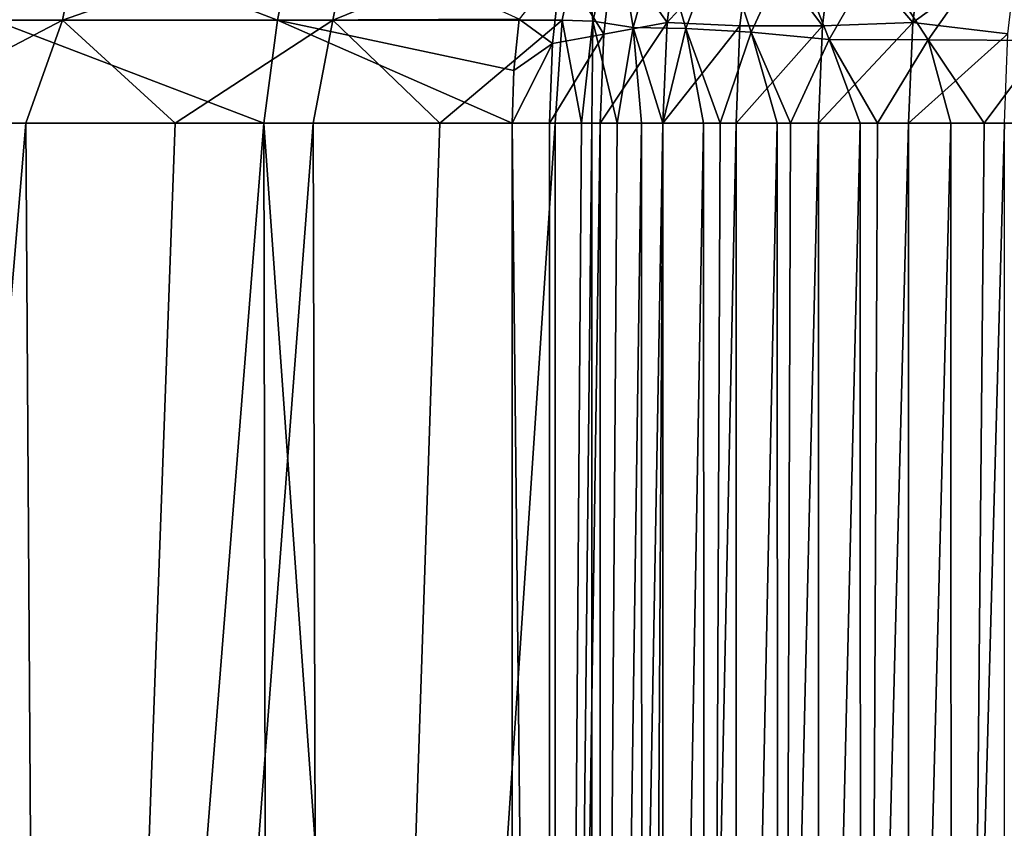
# Model space of a CAD drawing. Header units: millimetres. Extents: x -17.6 to 34.9, y -55.1 to 0.
# Tile 90 of 94: x 14.2 to 15.6, y -8 to -6.9. Entities that reach past the tile are written whole.
import ezdxf

# ---------------------------------------------------------------- set-up
doc = ezdxf.new("R2010")
doc.units = ezdxf.units.MM
doc.header["$LTSCALE"] = 38.447787
for name, color, linetype in [('23', 7, 'CONTINUOUS'), ('29', 7, 'CONTINUOUS'), ('30', 7, 'CONTINUOUS'), ('37', 7, 'CONTINUOUS'), ('46', 7, 'CONTINUOUS'), ('48', 7, 'CONTINUOUS'), ('9', 7, 'CONTINUOUS')]:
    doc.layers.add(name, color=color, linetype=linetype)

msp = doc.modelspace()

# ---------------------------------------------------------------- linework, layer by layer
at = {"layer": '23', "linetype": 'Continuous'}
for points in [[(13.8816, -6.7194, -7.4132), (14.3084, -6.7194, -6.5382), (13.8549, -6.859, -7.3991), (13.8816, -6.7194, -7.4132)], [(13.8549, -6.859, -7.3991), (14.3084, -6.7194, -6.5382), (14.2809, -6.859, -6.5259), (13.8549, -6.859, -7.3991)], [(14.3084, -6.7194, -6.5382), (14.6801, -6.7194, -5.6385), (14.2809, -6.859, -6.5259), (14.3084, -6.7194, -6.5382)], [(14.2809, -6.859, -6.5259), (14.6801, -6.7194, -5.6385), (14.6519, -6.859, -5.6279), (14.2809, -6.859, -6.5259)], [(14.6801, -6.7194, -5.6385), (14.9953, -6.7194, -4.7175), (14.6519, -6.859, -5.6279), (14.6801, -6.7194, -5.6385)], [(14.6519, -6.859, -5.6279), (14.9953, -6.7194, -4.7175), (14.9665, -6.859, -4.7086), (14.6519, -6.859, -5.6279)], [(14.0107, -7, -7.0731), (13.8549, -6.859, -7.3991), (14.2809, -6.859, -6.5259), (14.0107, -7, -7.0731)], [(14.2306, -7, -6.6125), (14.0107, -7, -7.0731), (14.2809, -6.859, -6.5259), (14.2306, -7, -6.6125)], [(14.4354, -7, -6.1449), (14.2306, -7, -6.6125), (14.2809, -6.859, -6.5259), (14.4354, -7, -6.1449)], [(14.4354, -7, -6.1449), (14.2809, -6.859, -6.5259), (14.6519, -6.859, -5.6279), (14.4354, -7, -6.1449)], [(14.6249, -7, -5.6709), (14.4354, -7, -6.1449), (14.6519, -6.859, -5.6279), (14.6249, -7, -5.6709)], [(14.7988, -7, -5.191), (14.6249, -7, -5.6709), (14.6519, -6.859, -5.6279), (14.7988, -7, -5.191)], [(14.7988, -7, -5.191), (14.6519, -6.859, -5.6279), (14.9665, -6.859, -4.7086), (14.7988, -7, -5.191)], [(14.9569, -7, -4.7057), (14.7988, -7, -5.191), (14.9665, -6.859, -4.7086), (14.9569, -7, -4.7057)]]:
    msp.add_3dface(points, dxfattribs=at)
at = {"layer": '29', "linetype": 'Continuous'}
for points in [[(14.5758, -6.859, 5.6254), (14.214, -6.7194, 6.5441), (14.1866, -6.859, 6.5313), (14.5758, -6.859, 5.6254)], [(14.6039, -6.7194, 5.6364), (14.214, -6.7194, 6.5441), (14.5758, -6.859, 5.6254), (14.6039, -6.7194, 5.6364)], [(14.9077, -6.8575, 4.6962), (14.6039, -6.7194, 5.6364), (14.5758, -6.859, 5.6254), (14.9077, -6.8575, 4.6962)], [(14.1561, -7, 6.5729), (14.5573, -7, 5.6453), (14.1866, -6.859, 6.5313), (14.1561, -7, 6.5729)], [(14.5573, -7, 5.6453), (14.5758, -6.859, 5.6254), (14.1866, -6.859, 6.5313), (14.5573, -7, 5.6453)], [(14.5573, -7, 5.6453), (14.8978, -7, 4.6937), (14.5758, -6.859, 5.6254), (14.5573, -7, 5.6453)], [(14.9077, -6.8575, 4.6962), (14.5758, -6.859, 5.6254), (14.9004, -6.9281, 4.694), (14.9077, -6.8575, 4.6962)], [(14.5758, -6.859, 5.6254), (14.8978, -7, 4.6937), (14.9004, -6.9281, 4.694), (14.5758, -6.859, 5.6254)]]:
    msp.add_3dface(points, dxfattribs=at)
at = {"layer": '30', "linetype": 'Continuous'}
for points in [[(14.8978, -7, 4.6937), (14.8978, -11.7793, 4.6937), (14.9498, -11.7793, 4.5639), (14.8978, -7, 4.6937)], [(14.8978, -7, 4.6937), (14.9498, -11.7793, 4.5639), (14.9494, -7, 4.5648), (14.8978, -7, 4.6937)], [(14.9494, -7, 4.5648), (14.9498, -11.7793, 4.5639), (15.0189, -7, 4.4433), (14.9494, -7, 4.5648)], [(14.9498, -11.7793, 4.5639), (15.0194, -11.7793, 4.4426), (15.0189, -7, 4.4433), (14.9498, -11.7793, 4.5639)], [(15.0189, -7, 4.4433), (15.0194, -11.7793, 4.4426), (15.1048, -7, 4.3328), (15.0189, -7, 4.4433)], [(15.0194, -11.7793, 4.4426), (15.1053, -11.7793, 4.3323), (15.1048, -7, 4.3328), (15.0194, -11.7793, 4.4426)], [(15.1048, -7, 4.3328), (15.1053, -11.7793, 4.3323), (15.2053, -7, 4.2353), (15.1048, -7, 4.3328)], [(15.1053, -11.7793, 4.3323), (15.2057, -11.7793, 4.235), (15.2053, -7, 4.2353), (15.1053, -11.7793, 4.3323)], [(15.2053, -7, 4.2353), (15.2057, -11.7793, 4.235), (15.3183, -7, 4.1528), (15.2053, -7, 4.2353)], [(15.2057, -11.7793, 4.235), (15.3187, -11.7793, 4.1526), (15.3183, -7, 4.1528), (15.2057, -11.7793, 4.235)], [(15.3183, -7, 4.1528), (15.3187, -11.7793, 4.1526), (15.4418, -7, 4.087), (15.3183, -7, 4.1528)], [(15.3187, -11.7793, 4.1526), (15.4421, -11.7793, 4.0868), (15.4418, -7, 4.087), (15.3187, -11.7793, 4.1526)], [(15.4418, -7, 4.087), (15.4421, -11.7793, 4.0868), (15.5733, -7, 4.039), (15.4418, -7, 4.087)], [(15.4421, -11.7793, 4.0868), (15.5734, -11.7793, 4.0389), (15.5733, -7, 4.039), (15.4421, -11.7793, 4.0868)]]:
    msp.add_3dface(points, dxfattribs=at)
at = {"layer": '37', "linetype": 'Continuous'}
for points in [[(14.9569, -11.7793, -4.7057), (14.9569, -7, -4.7057), (14.9929, -7, -4.6074), (14.9569, -11.7793, -4.7057)], [(15.0079, -11.7793, -4.574), (14.9569, -11.7793, -4.7057), (15.0071, -7, -4.5758), (15.0079, -11.7793, -4.574)], [(15.0071, -7, -4.5758), (14.9569, -11.7793, -4.7057), (14.9929, -7, -4.6074), (15.0071, -7, -4.5758)], [(15.0418, -7, -4.5084), (15.0079, -11.7793, -4.574), (15.0071, -7, -4.5758), (15.0418, -7, -4.5084)], [(15.077, -11.7793, -4.4508), (15.0079, -11.7793, -4.574), (15.0752, -7, -4.4534), (15.077, -11.7793, -4.4508)], [(15.0752, -7, -4.4534), (15.0079, -11.7793, -4.574), (15.0418, -7, -4.5084), (15.0752, -7, -4.4534)], [(15.1047, -7, -4.4108), (15.077, -11.7793, -4.4508), (15.0752, -7, -4.4534), (15.1047, -7, -4.4108)], [(15.1627, -11.7793, -4.3386), (15.077, -11.7793, -4.4508), (15.1605, -7, -4.341), (15.1627, -11.7793, -4.3386)], [(15.1605, -7, -4.341), (15.077, -11.7793, -4.4508), (15.1047, -7, -4.4108), (15.1605, -7, -4.341)], [(15.1832, -7, -4.3159), (15.1627, -11.7793, -4.3386), (15.1605, -7, -4.341), (15.1832, -7, -4.3159)], [(15.2633, -11.7793, -4.2395), (15.1627, -11.7793, -4.3386), (15.2614, -7, -4.2412), (15.2633, -11.7793, -4.2395)], [(15.2614, -7, -4.2412), (15.1627, -11.7793, -4.3386), (15.1832, -7, -4.3159), (15.2614, -7, -4.2412)], [(15.2798, -7, -4.2257), (15.2633, -11.7793, -4.2395), (15.2614, -7, -4.2412), (15.2798, -7, -4.2257)], [(15.3769, -11.7793, -4.1556), (15.2633, -11.7793, -4.2395), (15.3752, -7, -4.1567), (15.3769, -11.7793, -4.1556)], [(15.3752, -7, -4.1567), (15.2633, -11.7793, -4.2395), (15.2798, -7, -4.2257), (15.3752, -7, -4.1567)], [(15.3992, -7, -4.1419), (15.3769, -11.7793, -4.1556), (15.3752, -7, -4.1567), (15.3992, -7, -4.1419)], [(15.5012, -11.7793, -4.0886), (15.3769, -11.7793, -4.1556), (15.4998, -7, -4.0892), (15.5012, -11.7793, -4.0886)], [(15.4998, -7, -4.0892), (15.3769, -11.7793, -4.1556), (15.3992, -7, -4.1419), (15.4998, -7, -4.0892)], [(15.5456, -7, -4.0698), (15.5012, -11.7793, -4.0886), (15.4998, -7, -4.0892), (15.5456, -7, -4.0698)], [(15.6337, -11.7793, -4.0397), (15.5012, -11.7793, -4.0886), (15.6327, -7, -4.04), (15.6337, -11.7793, -4.0397)], [(15.6327, -7, -4.04), (15.5012, -11.7793, -4.0886), (15.5456, -7, -4.0698), (15.6327, -7, -4.04)]]:
    msp.add_3dface(points, dxfattribs=at)
at = {"layer": '46', "linetype": 'Continuous'}
for points in [[(14.9665, -6.859, -4.7086), (14.9953, -6.7194, -4.7175), (15.0085, -6.8604, -4.5963), (14.9665, -6.859, -4.7086)], [(15.0085, -6.8604, -4.5963), (14.9953, -6.7194, -4.7175), (15.0405, -6.7262, -4.5946), (15.0085, -6.8604, -4.5963)], [(15.0085, -6.8604, -4.5963), (15.0405, -6.7262, -4.5946), (15.0638, -6.8688, -4.488), (15.0085, -6.8604, -4.5963)], [(15.0638, -6.8688, -4.488), (15.0405, -6.7262, -4.5946), (15.0998, -6.7429, -4.4774), (15.0638, -6.8688, -4.488)], [(15.0638, -6.8688, -4.488), (15.0998, -6.7429, -4.4774), (15.1364, -6.8701, -4.3832), (15.0638, -6.8688, -4.488)], [(15.1364, -6.8701, -4.3832), (15.0998, -6.7429, -4.4774), (15.1823, -6.7448, -4.3664), (15.1364, -6.8701, -4.3832)], [(15.1364, -6.8701, -4.3832), (15.1823, -6.7448, -4.3664), (15.2257, -6.8754, -4.284), (15.1364, -6.8701, -4.3832)], [(15.2257, -6.8754, -4.284), (15.1823, -6.7448, -4.3664), (15.2815, -6.755, -4.2641), (15.2257, -6.8754, -4.284)], [(15.2257, -6.8754, -4.284), (15.2815, -6.755, -4.2641), (15.3331, -6.8853, -4.1932), (15.2257, -6.8754, -4.284)], [(15.3331, -6.8853, -4.1932), (15.2815, -6.755, -4.2641), (15.3966, -6.7741, -4.1737), (15.3331, -6.8853, -4.1932)], [(15.3331, -6.8853, -4.1932), (15.3966, -6.7741, -4.1737), (15.4687, -6.8858, -4.1113), (15.3331, -6.8853, -4.1932)], [(15.4687, -6.8858, -4.1113), (15.3966, -6.7741, -4.1737), (15.5469, -6.7745, -4.097), (15.4687, -6.8858, -4.1113)], [(15.4687, -6.8858, -4.1113), (15.5469, -6.7745, -4.097), (15.6302, -6.8867, -4.0474), (15.4687, -6.8858, -4.1113)], [(15.6302, -6.8867, -4.0474), (15.5469, -6.7745, -4.097), (15.721, -6.7769, -4.0442), (15.6302, -6.8867, -4.0474)], [(14.9569, -7, -4.7057), (14.9665, -6.859, -4.7086), (14.9929, -7, -4.6074), (14.9569, -7, -4.7057)], [(14.9929, -7, -4.6074), (14.9665, -6.859, -4.7086), (15.0085, -6.8604, -4.5963), (14.9929, -7, -4.6074)], [(15.0071, -7, -4.5758), (14.9929, -7, -4.6074), (15.0085, -6.8604, -4.5963), (15.0071, -7, -4.5758)], [(15.0418, -7, -4.5084), (15.0071, -7, -4.5758), (15.0085, -6.8604, -4.5963), (15.0418, -7, -4.5084)], [(15.0418, -7, -4.5084), (15.0085, -6.8604, -4.5963), (15.0638, -6.8688, -4.488), (15.0418, -7, -4.5084)], [(15.0752, -7, -4.4534), (15.0418, -7, -4.5084), (15.0638, -6.8688, -4.488), (15.0752, -7, -4.4534)], [(15.1047, -7, -4.4108), (15.0752, -7, -4.4534), (15.0638, -6.8688, -4.488), (15.1047, -7, -4.4108)], [(15.1047, -7, -4.4108), (15.0638, -6.8688, -4.488), (15.1364, -6.8701, -4.3832), (15.1047, -7, -4.4108)], [(15.1605, -7, -4.341), (15.1047, -7, -4.4108), (15.1364, -6.8701, -4.3832), (15.1605, -7, -4.341)], [(15.1832, -7, -4.3159), (15.1605, -7, -4.341), (15.1364, -6.8701, -4.3832), (15.1832, -7, -4.3159)], [(15.1832, -7, -4.3159), (15.1364, -6.8701, -4.3832), (15.2257, -6.8754, -4.284), (15.1832, -7, -4.3159)], [(15.2614, -7, -4.2412), (15.1832, -7, -4.3159), (15.2257, -6.8754, -4.284), (15.2614, -7, -4.2412)], [(15.2798, -7, -4.2257), (15.2614, -7, -4.2412), (15.2257, -6.8754, -4.284), (15.2798, -7, -4.2257)], [(15.2798, -7, -4.2257), (15.2257, -6.8754, -4.284), (15.3331, -6.8853, -4.1932), (15.2798, -7, -4.2257)], [(15.3752, -7, -4.1567), (15.2798, -7, -4.2257), (15.3331, -6.8853, -4.1932), (15.3752, -7, -4.1567)], [(15.3992, -7, -4.1419), (15.3752, -7, -4.1567), (15.3331, -6.8853, -4.1932), (15.3992, -7, -4.1419)], [(15.3992, -7, -4.1419), (15.3331, -6.8853, -4.1932), (15.4687, -6.8858, -4.1113), (15.3992, -7, -4.1419)], [(15.4998, -7, -4.0892), (15.3992, -7, -4.1419), (15.4687, -6.8858, -4.1113), (15.4998, -7, -4.0892)], [(15.5456, -7, -4.0698), (15.4998, -7, -4.0892), (15.4687, -6.8858, -4.1113), (15.5456, -7, -4.0698)], [(15.5456, -7, -4.0698), (15.4687, -6.8858, -4.1113), (15.6302, -6.8867, -4.0474), (15.5456, -7, -4.0698)], [(15.6327, -7, -4.04), (15.5456, -7, -4.0698), (15.6302, -6.8867, -4.0474), (15.6327, -7, -4.04)]]:
    msp.add_3dface(points, dxfattribs=at)
at = {"layer": '48', "linetype": 'Continuous'}
for points in [[(15.1277, -6.7272, 4.3642), (15.0376, -6.7579, 4.469), (15.1105, -6.8622, 4.3407), (15.1277, -6.7272, 4.3642)], [(15.1277, -6.7272, 4.3642), (15.1105, -6.8622, 4.3407), (15.2263, -6.7356, 4.2642), (15.1277, -6.7272, 4.3642)], [(15.4647, -6.7269, 4.1184), (15.3394, -6.7354, 4.1817), (15.4476, -6.8621, 4.0949), (15.4647, -6.7269, 4.1184)], [(15.4647, -6.7269, 4.1184), (15.4476, -6.8621, 4.0949), (15.5921, -6.7574, 4.0647), (15.4647, -6.7269, 4.1184)], [(15.2263, -6.7356, 4.2642), (15.1105, -6.8622, 4.3407), (15.2105, -6.8666, 4.2426), (15.2263, -6.7356, 4.2642)], [(15.2263, -6.7356, 4.2642), (15.2105, -6.8666, 4.2426), (15.3236, -6.8665, 4.1601), (15.2263, -6.7356, 4.2642)], [(15.3394, -6.7354, 4.1817), (15.2263, -6.7356, 4.2642), (15.3236, -6.8665, 4.1601), (15.3394, -6.7354, 4.1817)], [(15.3394, -6.7354, 4.1817), (15.3236, -6.8665, 4.1601), (15.4476, -6.8621, 4.0949), (15.3394, -6.7354, 4.1817)], [(15.0376, -6.7579, 4.469), (14.9652, -6.7837, 4.5866), (15.0236, -6.8779, 4.4498), (15.0376, -6.7579, 4.469)], [(15.0376, -6.7579, 4.469), (15.0236, -6.8779, 4.4498), (15.1105, -6.8622, 4.3407), (15.0376, -6.7579, 4.469)], [(15.5921, -6.7574, 4.0647), (15.4476, -6.8621, 4.0949), (15.578, -6.8776, 4.0454), (15.5921, -6.7574, 4.0647)], [(14.9652, -6.7837, 4.5866), (14.9077, -6.8575, 4.6962), (14.9533, -6.891, 4.5702), (14.9652, -6.7837, 4.5866)], [(14.9652, -6.7837, 4.5866), (14.9533, -6.891, 4.5702), (15.0236, -6.8779, 4.4498), (14.9652, -6.7837, 4.5866)], [(14.9077, -6.8575, 4.6962), (14.9004, -6.9281, 4.694), (14.9533, -6.891, 4.5702), (14.9077, -6.8575, 4.6962)], [(15.0189, -7, 4.4433), (15.1048, -7, 4.3328), (15.1105, -6.8622, 4.3407), (15.0189, -7, 4.4433)], [(15.0236, -6.8779, 4.4498), (15.0189, -7, 4.4433), (15.1105, -6.8622, 4.3407), (15.0236, -6.8779, 4.4498)], [(15.1105, -6.8622, 4.3407), (15.1048, -7, 4.3328), (15.2105, -6.8666, 4.2426), (15.1105, -6.8622, 4.3407)], [(15.3183, -7, 4.1528), (15.4418, -7, 4.087), (15.4476, -6.8621, 4.0949), (15.3183, -7, 4.1528)], [(15.3236, -6.8665, 4.1601), (15.3183, -7, 4.1528), (15.4476, -6.8621, 4.0949), (15.3236, -6.8665, 4.1601)], [(15.4476, -6.8621, 4.0949), (15.4418, -7, 4.087), (15.578, -6.8776, 4.0454), (15.4476, -6.8621, 4.0949)], [(15.1048, -7, 4.3328), (15.2053, -7, 4.2353), (15.2105, -6.8666, 4.2426), (15.1048, -7, 4.3328)], [(15.2053, -7, 4.2353), (15.3183, -7, 4.1528), (15.3236, -6.8665, 4.1601), (15.2053, -7, 4.2353)], [(15.2105, -6.8666, 4.2426), (15.2053, -7, 4.2353), (15.3236, -6.8665, 4.1601), (15.2105, -6.8666, 4.2426)], [(14.9494, -7, 4.5648), (15.0189, -7, 4.4433), (15.0236, -6.8779, 4.4498), (14.9494, -7, 4.5648)], [(14.9533, -6.891, 4.5702), (14.9494, -7, 4.5648), (15.0236, -6.8779, 4.4498), (14.9533, -6.891, 4.5702)], [(15.4418, -7, 4.087), (15.5733, -7, 4.039), (15.578, -6.8776, 4.0454), (15.4418, -7, 4.087)], [(14.9004, -6.9281, 4.694), (14.8978, -7, 4.6937), (14.9533, -6.891, 4.5702), (14.9004, -6.9281, 4.694)], [(14.8978, -7, 4.6937), (14.9494, -7, 4.5648), (14.9533, -6.891, 4.5702), (14.8978, -7, 4.6937)]]:
    msp.add_3dface(points, dxfattribs=at)
at = {"layer": '9', "linetype": 'Continuous'}
for points in [[(14.2617, -11.7793, -6.544), (13.829, -11.7793, -7.4268), (14.2306, -7, -6.6125), (14.2617, -11.7793, -6.544)], [(14.2306, -7, -6.6125), (13.829, -11.7793, -7.4268), (14.0107, -7, -7.0731), (14.2306, -7, -6.6125)], [(14.5573, -7, 5.6453), (14.1561, -7, 6.5729), (14.1776, -11.7793, 6.5271), (14.5573, -7, 5.6453)], [(14.5665, -11.7793, 5.6217), (14.5573, -7, 5.6453), (14.1776, -11.7793, 6.5271), (14.5665, -11.7793, 5.6217)], [(14.4354, -7, -6.1449), (14.2617, -11.7793, -6.544), (14.2306, -7, -6.6125), (14.4354, -7, -6.1449)], [(14.6382, -11.7793, -5.6358), (14.2617, -11.7793, -6.544), (14.6249, -7, -5.6709), (14.6382, -11.7793, -5.6358)], [(14.6249, -7, -5.6709), (14.2617, -11.7793, -6.544), (14.4354, -7, -6.1449), (14.6249, -7, -5.6709)], [(14.8978, -7, 4.6937), (14.5573, -7, 5.6453), (14.8978, -11.7793, 4.6937), (14.8978, -7, 4.6937)], [(14.8978, -11.7793, 4.6937), (14.5573, -7, 5.6453), (14.5665, -11.7793, 5.6217), (14.8978, -11.7793, 4.6937)], [(14.7988, -7, -5.191), (14.6382, -11.7793, -5.6358), (14.6249, -7, -5.6709), (14.7988, -7, -5.191)], [(14.9569, -11.7793, -4.7057), (14.6382, -11.7793, -5.6358), (14.9569, -7, -4.7057), (14.9569, -11.7793, -4.7057)], [(14.9569, -7, -4.7057), (14.6382, -11.7793, -5.6358), (14.7988, -7, -5.191), (14.9569, -7, -4.7057)]]:
    msp.add_3dface(points, dxfattribs=at)

doc.saveas('drawing.dxf')
